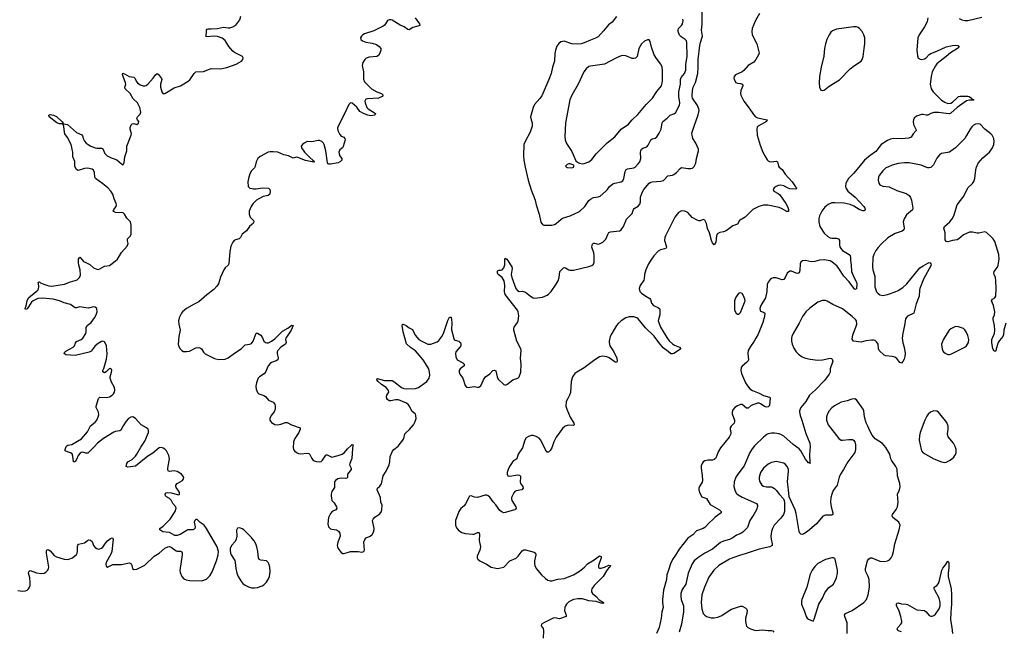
# Model space of a CAD drawing. Header units: inches. Extents: x 1649826 to 1814874, y 507393 to 641959.
# Tile 45 of 131: x 1696994 to 1709720, y 614000 to 621904. Entities that reach past the tile are written whole.
import ezdxf

# ---------------------------------------------------------------- set-up
doc = ezdxf.new("R2010")
doc.units = ezdxf.units.IN
doc.header["$MEASUREMENT"] = 0
for name, color, linetype in [('B6691', 7, 'Continuous'), ('B6692', 7, 'Continuous'), ('B7601', 7, 'Continuous'), ('B7602', 7, 'Continuous')]:
    doc.layers.add(name, color=color, linetype=linetype)

msp = doc.modelspace()

# ---------------------------------------------------------------- linework, layer by layer
at = {"layer": 'B6691', "color": 6, "elevation": 400}
for points in [[(1696970, 614529), (1697030, 614517), (1697070, 614524), (1697090, 614532), (1697110, 614548), (1697123, 614570), (1697128, 614592), (1697129, 614631), (1697124, 614690), (1697109, 614750), (1697111, 614770), (1697130, 614785), (1697210, 614754), (1697275, 614745), (1697310, 614752), (1697330, 614763), (1697356, 614790), (1697366, 614810), (1697369, 614830), (1697340, 615010), (1697340, 615040), (1697350, 615057), (1697370, 615053), (1697390, 615038), (1697441, 614981), (1697470, 614961), (1697570, 614933), (1697610, 614929), (1697629, 614931), (1697675, 614950), (1697730, 614994), (1697739, 615010), (1697743, 615030), (1697740, 615100), (1697745, 615115), (1697754, 615126), (1697830, 615144), (1697870, 615174), (1697890, 615183), (1697910, 615179), (1697930, 615162), (1697950, 615110), (1697970, 615081), (1697990, 615068), (1698010, 615063), (1698030, 615064), (1698050, 615072), (1698070, 615089), (1698103, 615137), (1698130, 615169), (1698170, 615198), (1698190, 615206), (1698201, 615190), (1698185, 615030), (1698176, 615004), (1698113, 614890), (1698107, 614867), (1698110, 614842), (1698130, 614830), (1698197, 614863), (1698310, 614864), (1698410, 614884), (1698430, 614877), (1698437, 614870), (1698445, 614850), (1698452, 614812), (1698470, 614799), (1698510, 614803), (1698610, 614855), (1698731, 614969), (1698795, 615010), (1698870, 615072), (1698910, 615092), (1698930, 615094), (1698950, 615089), (1699018, 615038), (1699030, 615034), (1699074, 615034), (1699088, 615028), (1699095, 615015), (1699096, 614990), (1699066, 614786), (1699070, 614759), (1699089, 614709), (1699117, 614677), (1699145, 614665), (1699195, 614655), (1699350, 614651), (1699408, 614672), (1699450, 614718), (1699480, 614770), (1699540, 614910), (1699560, 614990), (1699565, 615030), (1699545, 615090), (1699410, 615328), (1699379, 615370), (1699325, 615405), (1699290, 615444), (1699270, 615444), (1699257, 615430), (1699250, 615410), (1699262, 615350), (1699257, 615330), (1699250, 615320), (1699230, 615310), (1699168, 615312), (1699070, 615252), (1699030, 615237), (1698999, 615239), (1698930, 615276), (1698846, 615286), (1698830, 615292), (1698807, 615310), (1698804, 615330), (1698850, 615360), (1698937, 615450), (1699003, 615550), (1699018, 615590), (1699013, 615610), (1698972, 615652), (1698950, 615696), (1698930, 615716), (1698890, 615738), (1698880, 615750), (1698876, 615770), (1698888, 615790), (1698910, 615795), (1698951, 615791), (1699033, 615767), (1699050, 615765), (1699058, 615770), (1699061, 615790), (1699053, 615810), (1699018, 615858), (1699013, 615870), (1699013, 615890), (1699028, 615912), (1699097, 615950), (1699113, 615970), (1699114, 615986), (1699103, 616010), (1699085, 616030), (1699030, 616064), (1698990, 616075), (1698930, 616066), (1698914, 616074), (1698909, 616089), (1698910, 616110), (1698931, 616230), (1698920, 616270), (1698890, 616330), (1698870, 616353), (1698850, 616366), (1698826, 616374), (1698798, 616370), (1698716, 616304), (1698650, 616262), (1698490, 616133), (1698390, 616119), (1698370, 616128), (1698380, 616170), (1698390, 616190), (1698450, 616220), (1698490, 616261), (1698510, 616290), (1698559, 616381), (1698610, 616458), (1698658, 616570), (1698660, 616590), (1698654, 616610), (1698635, 616630), (1698566, 616670), (1698490, 616752), (1698455, 616770), (1698430, 616769), (1698399, 616750), (1698370, 616717), (1698330, 616657), (1698301, 616599), (1698289, 616591), (1698230, 616582), (1698210, 616573), (1698077, 616490), (1697999, 616430), (1697958, 616382), (1697876, 616304), (1697850, 616302), (1697810, 616313), (1697790, 616311), (1697777, 616303), (1697751, 616270), (1697730, 616222), (1697710, 616190), (1697690, 616188), (1697683, 616263), (1697672, 616292), (1697650, 616307), (1697610, 616317), (1697584, 616330), (1697584, 616350), (1697594, 616386), (1697602, 616398), (1697615, 616405), (1697670, 616415), (1697792, 616488), (1697870, 616577), (1697910, 616655), (1697970, 616701), (1697990, 616728), (1698010, 616770), (1698018, 616798), (1698014, 616830), (1697982, 616890), (1697984, 616910), (1698013, 617007), (1698030, 617024), (1698110, 617021), (1698156, 617030), (1698188, 617050), (1698206, 617070), (1698219, 617090), (1698225, 617110), (1698221, 617150), (1698180, 617220), (1698162, 617270), (1698163, 617290), (1698181, 617350), (1698183, 617370), (1698176, 617390), (1698170, 617395), (1698150, 617390), (1698110, 617352), (1698090, 617342), (1698070, 617353), (1698068, 617370), (1698082, 617398), (1698116, 617516), (1698126, 617586), (1698115, 617690), (1698109, 617709), (1698090, 617741), (1698070, 617749), (1698050, 617745), (1698010, 617721), (1697970, 617690), (1697920, 617620), (1697894, 617606), (1697710, 617566), (1697591, 617571), (1697568, 617590), (1697576, 617610), (1697590, 617620), (1697687, 617673), (1697702, 617690), (1697716, 617724), (1697730, 617743), (1697790, 617769), (1697810, 617787), (1697847, 617850), (1697852, 617870), (1697854, 617926), (1697860, 617940), (1697868, 617952), (1697916, 617990), (1697963, 618050), (1697984, 618090), (1697995, 618130), (1697990, 618170), (1697970, 618189), (1697950, 618192), (1697883, 618177), (1697850, 618178), (1697770, 618195), (1697730, 618180), (1697710, 618180), (1697650, 618225), (1697570, 618243), (1697510, 618270), (1697429, 618291), (1697290, 618306), (1697230, 618299), (1697168, 618272), (1697147, 618253), (1697090, 618169), (1697070, 618159), (1697063, 618170), (1697076, 618204), (1697090, 618270), (1697109, 618310), (1697208, 618390), (1697229, 618410), (1697236, 618424), (1697241, 618450), (1697238, 618498), (1697233, 618510), (1697250, 618515), (1697263, 618503), (1697306, 618486), (1697370, 618466), (1697410, 618461), (1697575, 618485), (1697650, 618517), (1697710, 618532), (1697736, 618544), (1697768, 618572), (1697778, 618602), (1697776, 618670), (1697759, 618730), (1697754, 618766), (1697756, 618810), (1697770, 618836), (1697800, 618800), (1697821, 618781), (1697850, 618764), (1697902, 618742), (1697950, 618697), (1697990, 618678), (1698010, 618676), (1698030, 618682), (1698090, 618718), (1698154, 618726), (1698230, 618783), (1698257, 618810), (1698273, 618830), (1698310, 618897), (1698382, 618978), (1698395, 619010), (1698386, 619046), (1698389, 619070), (1698428, 619112), (1698437, 619130), (1698436, 619250), (1698426, 619290), (1698378, 619338), (1698350, 619390), (1698330, 619408), (1698233, 619413), (1698206, 619426), (1698203, 619430), (1698209, 619450), (1698239, 619490), (1698245, 619510), (1698243, 619530), (1698217, 619590), (1698199, 619650), (1698173, 619690), (1698135, 619730), (1698070, 619784), (1697976, 619850), (1697967, 619870), (1697963, 619930), (1697950, 619958), (1697930, 619972), (1697870, 619983), (1697830, 619982), (1697750, 619957), (1697728, 619968), (1697713, 620000)], [(1700000, 619960), (1699989, 619950), (1699968, 619912), (1699950, 619850), (1699944, 619810), (1699947, 619750), (1699967, 619727), (1700000, 619721)], [(1700000, 619511), (1699986, 619490), (1699960, 619430), (1699958, 619390), (1699974, 619350), (1700000, 619324)], [(1700000, 619260), (1699964, 619230), (1699926, 619174), (1699869, 619131), (1699848, 619090), (1699830, 619071), (1699782, 619058), (1699767, 619050), (1699750, 619030), (1699725, 618975), (1699709, 618910), (1699699, 618750), (1699689, 618731), (1699650, 618696), (1699632, 618670), (1699590, 618575), (1699563, 618490), (1699542, 618458), (1699504, 618416), (1699413, 618350), (1699310, 618258), (1699250, 618229), (1699151, 618170), (1699100, 618130), (1699084, 618110), (1699056, 618050), (1699047, 618010), (1699050, 617970), (1699068, 617890), (1699053, 617810), (1699044, 617710), (1699047, 617687), (1699068, 617650), (1699090, 617628), (1699110, 617617), (1699150, 617614), (1699190, 617622), (1699270, 617662), (1699310, 617668), (1699330, 617661), (1699344, 617650), (1699368, 617608), (1699390, 617586), (1699510, 617527), (1699530, 617519), (1699570, 617513), (1699650, 617517), (1699690, 617536), (1699770, 617596), (1699856, 617650), (1699910, 617702), (1699970, 617709), (1699990, 617721), (1700000, 617733)], [(1700000, 615200), (1699990, 615213), (1699890, 615311), (1699870, 615325), (1699850, 615333), (1699830, 615335), (1699810, 615331), (1699795, 615305), (1699799, 615230), (1699793, 615190), (1699778, 615162), (1699732, 615110), (1699716, 615070), (1699713, 615050), (1699720, 615010), (1699727, 614990), (1699773, 614913), (1699781, 614890), (1699788, 614810), (1699799, 614750), (1699816, 614710), (1699852, 614650), (1699879, 614619), (1699910, 614594), (1699950, 614574), (1699990, 614563), (1700000, 614562)]]:
    msp.add_lwpolyline(points, dxfattribs=at)
at = {"layer": 'B6692', "color": 6, "elevation": 400}
msp.add_lwpolyline([(1697713, 620000), (1697709, 620009), (1697705, 620070), (1697682, 620130), (1697680, 620190), (1697659, 620290), (1697610, 620383), (1697579, 620430), (1697572, 620450), (1697564, 620524), (1697555, 620550), (1697560, 620560), (1697610, 620549), (1697730, 620444), (1697796, 620416), (1697805, 620405), (1697818, 620358), (1697830, 620334), (1697853, 620310), (1697881, 620290), (1697915, 620270), (1697970, 620248), (1697990, 620244), (1698050, 620245), (1698070, 620235), (1698096, 620176), (1698126, 620146), (1698170, 620121), (1698251, 620091), (1698310, 620041), (1698331, 620029), (1698346, 620054), (1698352, 620132), (1698378, 620210), (1698379, 620270), (1698436, 620410), (1698439, 620430), (1698420, 620490), (1698423, 620510), (1698437, 620543), (1698450, 620559), (1698470, 620561), (1698510, 620551), (1698530, 620567), (1698532, 620590), (1698517, 620610), (1698508, 620630), (1698517, 620650), (1698550, 620682), (1698558, 620710), (1698546, 620770), (1698518, 620830), (1698461, 620881), (1698422, 620950), (1698356, 621010), (1698352, 621030), (1698364, 621070), (1698362, 621090), (1698330, 621170), (1698325, 621195), (1698328, 621212), (1698350, 621206), (1698410, 621170), (1698470, 621163), (1698486, 621146), (1698501, 621110), (1698516, 621090), (1698550, 621064), (1698590, 621047), (1698610, 621047), (1698630, 621055), (1698650, 621072), (1698719, 621150), (1698750, 621193), (1698770, 621207), (1698790, 621194), (1698826, 621146), (1698831, 621129), (1698816, 621070), (1698815, 621030), (1698830, 620970), (1698850, 620945), (1698870, 620948), (1698990, 621023), (1699074, 621050), (1699172, 621108), (1699193, 621127), (1699250, 621210), (1699270, 621228), (1699370, 621234), (1699470, 621275), (1699591, 621269), (1699670, 621288), (1699792, 621330), (1699833, 621350), (1699863, 621370), (1699880, 621390), (1699884, 621410), (1699874, 621430), (1699770, 621480), (1699750, 621495), (1699698, 621558), (1699650, 621634), (1699610, 621667), (1699550, 621685), (1699510, 621691), (1699404, 621684), (1699410, 621770), (1699419, 621781), (1699430, 621786), (1699470, 621785), (1699550, 621791), (1699630, 621809), (1699690, 621799), (1699710, 621800), (1699748, 621812), (1699787, 621833), (1699839, 621901), (1699854, 621950)], dxfattribs=at)
msp.add_lwpolyline([(1697544, 620556), (1697510, 620557), (1697474, 620570), (1697376, 620650), (1697373, 620670), (1697390, 620677), (1697410, 620675), (1697430, 620670), (1697470, 620651), (1697540, 620590), (1697559, 620561), (1697550, 620561)], close=True, dxfattribs=at)
at = {"layer": 'B7601', "color": 6}
for points, elevation in [([(1700000, 617733), (1700013, 617750), (1700050, 617852), (1700070, 617854), (1700110, 617826), (1700133, 617793), (1700151, 617751), (1700170, 617732), (1700190, 617726), (1700210, 617727), (1700250, 617748), (1700290, 617779), (1700390, 617877), (1700461, 617919), (1700510, 617957), (1700530, 617951), (1700501, 617890), (1700434, 617790), (1700429, 617770), (1700437, 617730), (1700430, 617710), (1700370, 617670), (1700332, 617630), (1700322, 617610), (1700320, 617590), (1700336, 617530), (1700331, 617510), (1700310, 617497), (1700250, 617475), (1700230, 617459), (1700206, 617430), (1700171, 617349), (1700155, 617325), (1700093, 617287), (1700076, 617270), (1700066, 617250), (1700054, 617210), (1700048, 617168), (1700049, 617129), (1700068, 617088), (1700087, 617067), (1700150, 617046), (1700170, 617034), (1700208, 616988), (1700270, 616960), (1700290, 616933), (1700297, 616910), (1700297, 616870), (1700282, 616838), (1700243, 616790), (1700229, 616750), (1700229, 616730), (1700235, 616715), (1700250, 616697), (1700290, 616673), (1700328, 616668), (1700370, 616675), (1700430, 616698), (1700450, 616697), (1700508, 616670), (1700618, 616630), (1700620, 616610), (1700603, 616570), (1700549, 616490), (1700533, 616450), (1700529, 616369), (1700535, 616350), (1700548, 616330), (1700571, 616311), (1700598, 616298), (1700630, 616292), (1700710, 616301), (1700730, 616298), (1700746, 616286), (1700771, 616231), (1700789, 616209), (1700830, 616194), (1700870, 616189), (1700890, 616195), (1700910, 616212), (1700950, 616274), (1700961, 616279), (1700970, 616282), (1701010, 616257), (1701030, 616252), (1701110, 616270), (1701163, 616290), (1701191, 616310), (1701230, 616357), (1701279, 616401), (1701290, 616416), (1701307, 616410), (1701301, 616399), (1701297, 616363), (1701287, 616233), (1701261, 616170), (1701258, 616150), (1701278, 616110), (1701280, 616090), (1701231, 616030), (1701232, 615988), (1701223, 615977), (1701210, 615974), (1701150, 615978), (1701108, 615972), (1701074, 615950), (1701065, 615930), (1701063, 615857), (1701030, 615805), (1701019, 615770), (1701018, 615750), (1701029, 615690), (1701058, 615658), (1701091, 615610), (1701095, 615590), (1701082, 615570), (1701033, 615547), (1701010, 615524), (1700985, 615470), (1700975, 615390), (1700987, 615350), (1701010, 615326), (1701030, 615318), (1701090, 615309), (1701115, 615295), (1701134, 615270), (1701138, 615230), (1701108, 615150), (1701098, 615110), (1701101, 615090), (1701110, 615070), (1701150, 615019), (1701170, 615007), (1701190, 615004), (1701270, 615029), (1701370, 615029), (1701416, 615024), (1701444, 615030), (1701451, 615049), (1701444, 615150), (1701455, 615185), (1701474, 615206), (1701522, 615230), (1701549, 615250), (1701571, 615290), (1701574, 615330), (1701556, 615430), (1701562, 615450), (1701585, 615475), (1701650, 615518), (1701670, 615548), (1701677, 615570), (1701678, 615630), (1701664, 615670), (1701657, 615730), (1701615, 615830), (1701618, 615850), (1701650, 615875), (1701670, 615906), (1701694, 616010), (1701733, 616070), (1701770, 616150), (1701779, 616190), (1701783, 616257), (1701814, 616326), (1701832, 616348), (1701886, 616394), (1701948, 616470), (1701959, 616490), (1701972, 616550), (1701988, 616570), (1702033, 616607), (1702085, 616670), (1702107, 616710), (1702117, 616750), (1702116, 616790), (1702108, 616808), (1702064, 616844), (1702032, 616910), (1702017, 616930), (1701993, 616950), (1701890, 616990), (1701850, 616993), (1701790, 616978), (1701770, 616980), (1701750, 616994), (1701738, 617010), (1701735, 617030), (1701740, 617050), (1701765, 617090), (1701762, 617110), (1701750, 617130), (1701730, 617150), (1701670, 617190), (1701626, 617230), (1701611, 617250), (1701615, 617265), (1701710, 617242), (1701810, 617239), (1701830, 617229), (1701929, 617150), (1701958, 617138), (1701990, 617133), (1702110, 617137), (1702150, 617150), (1702258, 617230), (1702285, 617270), (1702295, 617310), (1702293, 617350), (1702281, 617390), (1702210, 617510), (1702110, 617626), (1702047, 617667), (1701995, 617715), (1701950, 617870), (1701938, 617950), (1701944, 617970), (1701950, 617971), (1701990, 617953), (1702030, 617920), (1702070, 617898), (1702105, 617825), (1702155, 617770), (1702190, 617749), (1702270, 617711), (1702310, 617709), (1702390, 617742), (1702410, 617759), (1702450, 617808), (1702470, 617848), (1702530, 618017), (1702550, 618059), (1702570, 618061), (1702580, 617990), (1702577, 617897), (1702604, 617784), (1702610, 617769), (1702621, 617761), (1702668, 617748), (1702680, 617740), (1702691, 617731), (1702697, 617710), (1702694, 617690), (1702684, 617670), (1702632, 617610), (1702626, 617590), (1702630, 617548), (1702650, 617510), (1702720, 617470), (1702738, 617450), (1702737, 617430), (1702689, 617390), (1702676, 617370), (1702673, 617350), (1702684, 617324), (1702722, 617270), (1702750, 617176), (1702770, 617156), (1702791, 617151), (1702870, 617163), (1702910, 617153), (1702930, 617154), (1702953, 617170), (1702988, 617250), (1703013, 617287), (1703071, 617329), (1703110, 617369), (1703130, 617376), (1703150, 617364), (1703167, 617287), (1703180, 617260), (1703250, 617190), (1703264, 617184), (1703270, 617182), (1703290, 617190), (1703370, 617250), (1703433, 617270), (1703452, 617290), (1703473, 617350), (1703475, 617450), (1703469, 617530), (1703475, 617630), (1703470, 617652), (1703421, 617750), (1703381, 617890), (1703381, 617910), (1703387, 617930), (1703427, 617990), (1703435, 618010), (1703444, 618076), (1703439, 618130), (1703429, 618150), (1703270, 618354), (1703259, 618390), (1703264, 618470), (1703254, 618530), (1703230, 618571), (1703179, 618610), (1703170, 618630), (1703170, 618653), (1703177, 618663), (1703190, 618668), (1703210, 618667), (1703230, 618672), (1703250, 618695), (1703265, 618735), (1703263, 618810), (1703270, 618821), (1703290, 618807), (1703354, 618710), (1703358, 618690), (1703347, 618610), (1703353, 618570), (1703408, 618430), (1703430, 618402), (1703450, 618393), (1703490, 618395), (1703530, 618383), (1703595, 618330), (1703630, 618309), (1703650, 618306), (1703750, 618320), (1703810, 618344), (1703830, 618356), (1703863, 618390), (1703930, 618486), (1703954, 618530), (1703968, 618570), (1703975, 618650), (1704024, 618696), (1704030, 618700), (1704050, 618697), (1704090, 618672), (1704110, 618666), (1704150, 618665), (1704350, 618713), (1704390, 618729), (1704410, 618746), (1704418, 618770), (1704420, 618850), (1704414, 618890), (1704390, 618962), (1704392, 618988), (1704398, 619002), (1704410, 619014), (1704424, 619016), (1704470, 619005), (1704490, 619007), (1704532, 619030), (1704571, 619069), (1704594, 619126), (1704610, 619154), (1704630, 619161), (1704746, 619174), (1704770, 619190), (1704798, 619230), (1704836, 619324), (1704910, 619401), (1704928, 619450), (1704937, 619463), (1704990, 619495), (1705010, 619518), (1705019, 619550), (1705020, 619610), (1705038, 619670), (1705062, 619710), (1705130, 619790), (1705150, 619804), (1705170, 619809), (1705283, 619817), (1705314, 619826), (1705330, 619837), (1705361, 619879), (1705373, 619887), (1705430, 619894), (1705450, 619904), (1705483, 619930), (1705530, 619982), (1705550, 619994), (1705630, 619979), (1705670, 619979), (1705690, 619986), (1705705, 620000)], 400), ([(1700035, 620000), (1700030, 619990), (1700000, 619960)], 400), ([(1706812, 620000), (1706848, 619968), (1706888, 619908), (1706980, 619810), (1707023, 619743), (1707036, 619730), (1707036, 619724), (1707025, 619715), (1706950, 619720), (1706926, 619726), (1706870, 619758), (1706830, 619767), (1706799, 619761), (1706770, 619750), (1706744, 619730), (1706733, 619710), (1706742, 619690), (1706798, 619658), (1706819, 619639), (1706896, 619530), (1706918, 619490), (1706930, 619453), (1706930, 619424), (1706910, 619424), (1706842, 619462), (1706810, 619475), (1706665, 619505), (1706610, 619508), (1706549, 619491), (1706470, 619450), (1706370, 619352), (1706298, 619310), (1706270, 619263), (1706210, 619238), (1706125, 619175), (1706090, 619163), (1706045, 619155), (1706019, 619141), (1706008, 619130), (1705999, 619110), (1705990, 619030), (1705970, 618994), (1705950, 619018), (1705936, 619050), (1705909, 619149), (1705886, 619206), (1705870, 619268), (1705850, 619314), (1705830, 619321), (1705790, 619306), (1705770, 619305), (1705750, 619311), (1705687, 619347), (1705630, 619412), (1705590, 619429), (1705550, 619433), (1705509, 619410), (1705490, 619390), (1705463, 619350), (1705340, 619110), (1705333, 619090), (1705330, 619050), (1705353, 618970), (1705349, 618951), (1705330, 618942), (1705276, 618930), (1705247, 618913), (1705190, 618854), (1705150, 618798), (1705121, 618750), (1705086, 618670), (1705071, 618610), (1705067, 618553), (1705062, 618538), (1705014, 618470), (1705002, 618430), (1705010, 618392), (1705030, 618371), (1705086, 618330), (1705139, 618299), (1705148, 618288), (1705162, 618242), (1705187, 618210), (1705244, 618184), (1705262, 618170), (1705269, 618150), (1705266, 618090), (1705249, 618030), (1705248, 618010), (1705253, 617990), (1705277, 617930), (1705357, 617797), (1705390, 617755), (1705430, 617716), (1705457, 617697), (1705524, 617670), (1705540, 617650), (1705485, 617610), (1705450, 617592), (1705430, 617584), (1705410, 617586), (1705377, 617617), (1705310, 617665), (1705254, 617730), (1705194, 617814), (1705081, 617921), (1704990, 618037), (1704970, 618052), (1704930, 618063), (1704870, 618063), (1704830, 618051), (1704770, 618014), (1704730, 617978), (1704710, 617952), (1704646, 617850), (1704626, 617810), (1704612, 617750), (1704612, 617730), (1704623, 617690), (1704675, 617610), (1704714, 617530), (1704718, 617490), (1704710, 617475), (1704690, 617477), (1704612, 617532), (1704585, 617545), (1704530, 617554), (1704490, 617546), (1704427, 617510), (1704290, 617404), (1704195, 617350), (1704169, 617330), (1704140, 617290), (1704123, 617230), (1704115, 617085), (1704102, 617050), (1704077, 617010), (1704059, 616970), (1704052, 616910), (1704064, 616870), (1704109, 616769), (1704155, 616690), (1704160, 616670), (1704156, 616664), (1704150, 616659), (1704090, 616664), (1704070, 616661), (1704045, 616650), (1704010, 616622), (1703927, 616510), (1703899, 616450), (1703870, 616371), (1703850, 616336), (1703830, 616313), (1703810, 616314), (1703790, 616344), (1703731, 616471), (1703710, 616497), (1703670, 616519), (1703630, 616529), (1703610, 616530), (1703570, 616519), (1703542, 616498), (1703522, 616470), (1703491, 616370), (1703438, 616290), (1703419, 616230), (1703370, 616194), (1703325, 616130), (1703306, 616090), (1703296, 616050), (1703295, 616030), (1703304, 616010), (1703330, 616004), (1703430, 616022), (1703456, 616016), (1703465, 616005), (1703468, 615990), (1703461, 615930), (1703469, 615909), (1703498, 615870), (1703502, 615850), (1703483, 615830), (1703410, 615814), (1703395, 615805), (1703381, 615790), (1703352, 615730), (1703351, 615710), (1703356, 615690), (1703407, 615610), (1703410, 615590), (1703402, 615578), (1703395, 615570), (1703376, 615564), (1703270, 615533), (1703250, 615532), (1703230, 615539), (1703202, 615562), (1703150, 615635), (1703114, 615674), (1703070, 615733), (1703050, 615751), (1703030, 615757), (1703010, 615757), (1702910, 615730), (1702873, 615733), (1702830, 615752), (1702810, 615745), (1702803, 615737), (1702755, 615645), (1702737, 615623), (1702694, 615586), (1702670, 615550), (1702628, 615430), (1702626, 615370), (1702638, 615338), (1702661, 615310), (1702688, 615290), (1702710, 615278), (1702750, 615265), (1702850, 615253), (1702870, 615257), (1702910, 615275), (1702930, 615278), (1702934, 615274), (1702938, 615250), (1702933, 615173), (1702948, 615090), (1702941, 615050), (1702909, 614970), (1702907, 614950), (1702916, 614930), (1702940, 614910), (1703029, 614869), (1703090, 614829), (1703170, 614812), (1703250, 614830), (1703270, 614844), (1703306, 614890), (1703328, 614910), (1703410, 614944), (1703436, 614970), (1703490, 615038), (1703510, 615052), (1703530, 615054), (1703642, 615022), (1703661, 615010), (1703666, 614990), (1703650, 614910), (1703649, 614870), (1703653, 614850), (1703670, 614811), (1703739, 614730), (1703790, 614682), (1703822, 614662), (1703850, 614654), (1703870, 614650), (1703950, 614673), (1704030, 614682), (1704150, 614729), (1704230, 614777), (1704293, 614830), (1704334, 614870), (1704418, 614922), (1704490, 614974), (1704508, 614968), (1704509, 614950), (1704477, 614850), (1704475, 614830), (1704481, 614821), (1704490, 614816), (1704510, 614816), (1704551, 614829), (1704610, 614856), (1704630, 614850), (1704620, 614830), (1704603, 614817), (1704577, 614783), (1704536, 614710), (1704418, 614590), (1704389, 614550), (1704383, 614530), (1704386, 614510), (1704397, 614490), (1704446, 614450), (1704485, 614405), (1704539, 614370), (1704538, 614362), (1704530, 614359), (1704510, 614362), (1704443, 614383), (1704350, 614393), (1704270, 614419), (1704210, 614421), (1704154, 614410), (1704090, 614379), (1704060, 614350), (1704047, 614330), (1704039, 614310), (1704037, 614270), (1704057, 614210), (1704057, 614190), (1703970, 614163), (1703910, 614172), (1703890, 614168), (1703770, 614110), (1703738, 614090), (1703736, 614070), (1703758, 614038), (1703766, 614010), (1703760, 613910)], 400), ([(1703529, 620000), (1703565, 619830), (1703605, 619705), (1703658, 619570), (1703670, 619510), (1703709, 619390), (1703730, 619286), (1703750, 619256), (1703767, 619247), (1703870, 619248), (1703905, 619255), (1703930, 619268), (1703993, 619327), (1704010, 619338), (1704110, 619368), (1704230, 619427), (1704300, 619490), (1704350, 619567), (1704370, 619585), (1704410, 619604), (1704470, 619615), (1704495, 619625), (1704572, 619690), (1704592, 619710), (1704615, 619745), (1704659, 619781), (1704688, 619792), (1704770, 619807), (1704790, 619821), (1704804, 619850), (1704819, 619941), (1704833, 619967), (1704850, 619978), (1704930, 619988), (1704950, 619999), (1704950, 620000)], 500), ([(1704062, 620000), (1704072, 619992), (1704130, 619988), (1704150, 619996), (1704153, 620000)], 600), ([(1707839, 620000), (1707770, 619917), (1707708, 619850), (1707674, 619790), (1707667, 619750), (1707671, 619730), (1707698, 619690), (1707791, 619611), (1707903, 619490), (1707918, 619470), (1707923, 619450), (1707910, 619432), (1707890, 619434), (1707843, 619450), (1707774, 619494), (1707730, 619515), (1707650, 619532), (1707530, 619539), (1707490, 619535), (1707443, 619517), (1707400, 619480), (1707360, 619430), (1707333, 619370), (1707322, 619330), (1707321, 619290), (1707334, 619230), (1707390, 619147), (1707441, 619101), (1707470, 619086), (1707490, 619081), (1707550, 619080), (1707577, 619070), (1707590, 619050), (1707592, 618990), (1707595, 618970), (1707606, 618946), (1707630, 618922), (1707713, 618870), (1707729, 618850), (1707733, 618830), (1707731, 618790), (1707742, 618730), (1707746, 618650), (1707775, 618575), (1707810, 618510), (1707813, 618490), (1707810, 618424), (1707790, 618419), (1707717, 618517), (1707648, 618588), (1707583, 618690), (1707558, 618718), (1707490, 618776), (1707470, 618788), (1707390, 618802), (1707330, 618796), (1707270, 618781), (1707230, 618776), (1707150, 618791), (1707110, 618787), (1707090, 618772), (1707081, 618750), (1707076, 618664), (1707068, 618632), (1707050, 618625), (1707032, 618628), (1706970, 618653), (1706950, 618653), (1706930, 618643), (1706914, 618626), (1706888, 618570), (1706870, 618547), (1706850, 618544), (1706770, 618569), (1706732, 618568), (1706710, 618561), (1706692, 618548), (1706667, 618513), (1706657, 618483), (1706649, 618390), (1706632, 618310), (1706575, 618210), (1706562, 618170), (1706563, 618150), (1706570, 618139), (1706610, 618124), (1706623, 618110), (1706621, 618070), (1706599, 617990), (1706539, 617841), (1706507, 617790), (1706489, 617751), (1706438, 617682), (1706410, 617630), (1706406, 617590), (1706416, 617510), (1706410, 617496), (1706390, 617474), (1706332, 617428), (1706321, 617410), (1706316, 617370), (1706325, 617330), (1706377, 617210), (1706399, 617170), (1706430, 617133), (1706467, 617110), (1706550, 617079), (1706610, 617045), (1706684, 617024), (1706695, 617015), (1706684, 616916), (1706670, 616900), (1706650, 616896), (1706630, 616902), (1706570, 616941), (1706550, 616948), (1706530, 616948), (1706450, 616916), (1706410, 616883), (1706390, 616884), (1706330, 616929), (1706310, 616931), (1706270, 616912), (1706236, 616890), (1706210, 616860), (1706202, 616830), (1706205, 616810), (1706232, 616730), (1706234, 616706), (1706230, 616690), (1706189, 616650), (1706179, 616630), (1706178, 616610), (1706187, 616570), (1706185, 616550), (1706166, 616510), (1706053, 616370), (1706023, 616317), (1706002, 616258), (1705987, 616233), (1705970, 616219), (1705950, 616213), (1705888, 616212), (1705850, 616203), (1705830, 616190), (1705813, 616167), (1705803, 616137), (1705801, 616110), (1705815, 616015), (1705818, 615950), (1705813, 615927), (1705779, 615870), (1705774, 615850), (1705773, 615827), (1705784, 615784), (1705810, 615736), (1705850, 615726), (1705870, 615715), (1705920, 615640), (1706039, 615570), (1706060, 615550), (1706061, 615530), (1705985, 615475), (1705950, 615439), (1705910, 615408), (1705850, 615342), (1705830, 615329), (1705742, 615298), (1705693, 615247), (1705630, 615204), (1705517, 615063), (1705470, 614983), (1705431, 614929), (1705407, 614873), (1705381, 614790), (1705357, 614730), (1705353, 614670), (1705316, 614530), (1705304, 614410), (1705304, 614370), (1705311, 614309), (1705295, 614250), (1705286, 614170), (1705259, 614050), (1705227, 613970)], 500), ([(1708214, 620000), (1708190, 619989), (1708150, 619952), (1708103, 619890), (1708093, 619870), (1708088, 619830), (1708098, 619790), (1708113, 619770), (1708150, 619754), (1708230, 619746), (1708330, 619698), (1708450, 619659), (1708490, 619630), (1708507, 619607), (1708521, 619570), (1708537, 619470), (1708532, 619448), (1708458, 619382), (1708425, 619330), (1708415, 619290), (1708424, 619210), (1708422, 619190), (1708417, 619183), (1708398, 619170), (1708310, 619140), (1708216, 619084), (1708130, 619003), (1708090, 618959), (1708061, 618919), (1708036, 618870), (1708023, 618830), (1708015, 618710), (1708021, 618670), (1708047, 618590), (1708047, 618450), (1708069, 618389), (1708084, 618370), (1708110, 618350), (1708150, 618340), (1708210, 618351), (1708310, 618386), (1708350, 618404), (1708410, 618443), (1708461, 618490), (1708630, 618695), (1708670, 618725), (1708730, 618757), (1708750, 618764), (1708761, 618761), (1708772, 618750), (1708773, 618730), (1708675, 618550), (1708629, 618430), (1708624, 618410), (1708620, 618330), (1708579, 618230), (1708552, 618110), (1708470, 618074), (1708450, 618051), (1708444, 618036), (1708430, 617950), (1708408, 617852), (1708400, 617790), (1708408, 617728), (1708426, 617670), (1708437, 617590), (1708436, 617550), (1708425, 617515), (1708410, 617487), (1708390, 617466), (1708370, 617473), (1708330, 617524), (1708304, 617544), (1708270, 617553), (1708190, 617558), (1708168, 617568), (1708104, 617630), (1708095, 617650), (1708089, 617710), (1708070, 617741), (1708050, 617758), (1708030, 617764), (1708004, 617764), (1707930, 617753), (1707870, 617735), (1707770, 617750), (1707755, 617775), (1707761, 617830), (1707803, 617930), (1707814, 617970), (1707810, 618010), (1707799, 618030), (1707755, 618070), (1707630, 618167), (1707505, 618225), (1707430, 618267), (1707410, 618273), (1707370, 618274), (1707310, 618254), (1707205, 618175), (1707153, 618127), (1707110, 618066), (1707070, 617983), (1706992, 617850), (1706974, 617810), (1706968, 617788), (1706968, 617748), (1706977, 617710), (1707000, 617660), (1707032, 617612), (1707062, 617582), (1707109, 617549), (1707151, 617531), (1707210, 617516), (1707310, 617504), (1707370, 617509), (1707470, 617530), (1707486, 617526), (1707497, 617517), (1707504, 617490), (1707471, 617390), (1707468, 617350), (1707458, 617322), (1707397, 617243), (1707280, 617120), (1707203, 617050), (1707154, 616970), (1707090, 616892), (1707075, 616850), (1707074, 616830), (1707081, 616790), (1707103, 616730), (1707154, 616554), (1707207, 616430), (1707210, 616390), (1707203, 616283), (1707206, 616186), (1707211, 616169), (1707198, 616178), (1707190, 616176), (1707150, 616225), (1707090, 616331), (1707070, 616357), (1706990, 616414), (1706870, 616520), (1706839, 616539), (1706810, 616550), (1706750, 616559), (1706710, 616559), (1706670, 616550), (1706650, 616541), (1706607, 616510), (1706490, 616396), (1706460, 616360), (1706431, 616309), (1706360, 616140), (1706275, 616030), (1706251, 615990), (1706229, 615930), (1706225, 615870), (1706240, 615810), (1706261, 615781), (1706282, 615762), (1706333, 615733), (1706516, 615650), (1706531, 615630), (1706532, 615612), (1706518, 615570), (1706485, 615510), (1706430, 615432), (1706399, 615341), (1706373, 615310), (1706341, 615279), (1706315, 615265), (1706258, 615242), (1706210, 615208), (1706170, 615186), (1706090, 615166), (1706052, 615148), (1705950, 615062), (1705849, 615011), (1705757, 614950), (1705710, 614910), (1705684, 614870), (1705633, 614750), (1705602, 614610), (1705558, 614542), (1705540, 614490), (1705538, 614450), (1705543, 614410), (1705573, 614330), (1705574, 614250), (1705549, 614091), (1705516, 613990)], 600), ([(1708775, 620000), (1708770, 619995), (1708750, 619989), (1708730, 619991), (1708708, 620000)], 600), ([(1709740, 617980), (1709713, 617890), (1709708, 617830), (1709702, 617810), (1709660, 617760), (1709643, 617730), (1709616, 617650), (1709610, 617619), (1709590, 617620), (1709572, 617652), (1709558, 617730), (1709560, 617770), (1709570, 617803), (1709593, 617850), (1709597, 617890), (1709592, 617952), (1709575, 618030), (1709578, 618050), (1709593, 618090), (1709596, 618130), (1709581, 618210), (1709556, 618270), (1709567, 618290), (1709598, 618310), (1709610, 618330), (1709614, 618430), (1709611, 618531), (1709605, 618570), (1709588, 618610), (1709585, 618630), (1709591, 618650), (1709633, 618707), (1709643, 618730), (1709653, 618810), (1709648, 618870), (1709596, 619036), (1709576, 619070), (1709550, 619099), (1709490, 619154), (1709470, 619161), (1709390, 619143), (1709370, 619144), (1709310, 619159), (1709270, 619157), (1709195, 619125), (1709131, 619070), (1709110, 619058), (1709050, 619051), (1708990, 619035), (1708970, 619036), (1708958, 619058), (1708957, 619150), (1708940, 619210), (1708947, 619230), (1709015, 619290), (1709047, 619330), (1709066, 619370), (1709111, 619510), (1709197, 619623), (1709250, 619730), (1709310, 619789), (1709327, 619813), (1709340, 619850), (1709347, 619930), (1709357, 619990), (1709361, 620000)], 600), ([(1700000, 619721), (1700017, 619717), (1700050, 619718), (1700130, 619733), (1700210, 619726), (1700228, 619708), (1700231, 619689), (1700227, 619650), (1700207, 619633), (1700143, 619617), (1700087, 619590), (1700056, 619570), (1700013, 619530), (1700000, 619511)], 400), ([(1700000, 619324), (1700015, 619310), (1700022, 619290), (1700018, 619282), (1700012, 619270), (1700000, 619260)], 400), ([(1707691, 613970), (1707689, 614110), (1707657, 614190), (1707655, 614210), (1707669, 614231), (1707756, 614270), (1707904, 614370), (1707938, 614410), (1707962, 614470), (1707977, 614570), (1707973, 614670), (1707961, 614710), (1707930, 614767), (1707925, 614790), (1707925, 614810), (1707950, 614910), (1707970, 614938), (1707990, 614949), (1708009, 614949), (1708110, 614904), (1708170, 614901), (1708210, 614910), (1708236, 614924), (1708258, 614950), (1708275, 614985), (1708288, 615030), (1708306, 615130), (1708362, 615310), (1708373, 615370), (1708357, 615410), (1708280, 615470), (1708271, 615490), (1708277, 615510), (1708324, 615576), (1708341, 615610), (1708349, 615670), (1708339, 615770), (1708367, 615830), (1708375, 615865), (1708371, 615910), (1708339, 616010), (1708334, 616094), (1708319, 616130), (1708263, 616210), (1708254, 616230), (1708242, 616290), (1708190, 616374), (1708145, 616425), (1708050, 616487), (1708014, 616534), (1707981, 616590), (1707957, 616650), (1707933, 616693), (1707914, 616770), (1707903, 616850), (1707894, 616870), (1707812, 616992), (1707790, 617004), (1707750, 617000), (1707690, 616977), (1707610, 616960), (1707526, 616914), (1707491, 616889), (1707456, 616850), (1707435, 616810), (1707422, 616770), (1707421, 616730), (1707442, 616670), (1707580, 616490), (1707610, 616471), (1707630, 616468), (1707710, 616480), (1707757, 616477), (1707771, 616471), (1707787, 616450), (1707796, 616410), (1707799, 616350), (1707790, 616310), (1707700, 616190), (1707644, 616090), (1707601, 616030), (1707584, 615990), (1707560, 615890), (1707510, 615819), (1707489, 615770), (1707478, 615730), (1707474, 615670), (1707481, 615610), (1707505, 615530), (1707502, 615510), (1707490, 615501), (1707470, 615499), (1707410, 615502), (1707373, 615487), (1707294, 615390), (1707177, 615290), (1707130, 615259), (1707110, 615251), (1707090, 615254), (1707077, 615270), (1707070, 615290), (1707030, 615522), (1707018, 615570), (1706938, 615738), (1706933, 615830), (1706919, 615930), (1706932, 616070), (1706929, 616090), (1706913, 616130), (1706890, 616159), (1706870, 616172), (1706770, 616195), (1706710, 616182), (1706670, 616161), (1706610, 616107), (1706571, 616050), (1706550, 615990), (1706550, 615963), (1706559, 615930), (1706588, 615890), (1706610, 615874), (1706646, 615866), (1706710, 615866), (1706730, 615859), (1706750, 615845), (1706778, 615818), (1706810, 615772), (1706866, 615710), (1706876, 615690), (1706880, 615660), (1706878, 615550), (1706866, 615510), (1706830, 615462), (1706747, 615370), (1706726, 615330), (1706712, 615290), (1706702, 615230), (1706706, 615190), (1706722, 615130), (1706720, 615110), (1706688, 615090), (1706550, 615062), (1706370, 614999), (1706310, 614984), (1706210, 614950), (1706170, 614931), (1706031, 614850), (1705967, 614790), (1705900, 614700), (1705844, 614570), (1705810, 614470), (1705801, 614370), (1705810, 614290), (1705830, 614230), (1705850, 614207), (1705870, 614193), (1705930, 614173), (1705970, 614173), (1706017, 614183), (1706070, 614204), (1706150, 614259), (1706196, 614284), (1706310, 614324), (1706330, 614324), (1706378, 614298), (1706389, 614289), (1706398, 614270), (1706394, 614230), (1706376, 614170), (1706374, 614130), (1706382, 614082), (1706390, 614066), (1706406, 614050), (1706438, 614030), (1706493, 614013), (1706511, 614011), (1706590, 614019), (1706670, 614009), (1706711, 614011), (1706730, 614006), (1706741, 613990)], 700), ([(1700000, 614562), (1700030, 614560), (1700070, 614567), (1700130, 614589), (1700150, 614602), (1700185, 614635), (1700210, 614676), (1700222, 614710), (1700231, 614771), (1700228, 614828), (1700216, 614870), (1700205, 614890), (1700183, 614910), (1700110, 614917), (1700088, 614928), (1700079, 614950), (1700074, 615030), (1700060, 615090), (1700046, 615130), (1700023, 615170), (1700000, 615200)], 400), ([(1708393, 613993), (1708361, 614001), (1708344, 614010), (1708335, 614030), (1708344, 614050), (1708384, 614090), (1708394, 614110), (1708396, 614130), (1708384, 614190), (1708355, 614275), (1708329, 614330), (1708326, 614350), (1708330, 614365), (1708350, 614367), (1708390, 614353), (1708452, 614352), (1708470, 614346), (1708590, 614276), (1708690, 614268), (1708712, 614252), (1708750, 614205), (1708770, 614194), (1708790, 614194), (1708810, 614203), (1708830, 614222), (1708878, 614290), (1708890, 614330), (1708893, 614370), (1708880, 614430), (1708822, 614530), (1708812, 614550), (1708812, 614568), (1708850, 614593), (1708870, 614616), (1708884, 614656), (1708912, 614790), (1708925, 614815), (1708961, 614859), (1708990, 614904), (1708999, 614899), (1709005, 614885), (1709004, 614824), (1708993, 614750), (1708994, 614710), (1709033, 614550), (1709038, 614470), (1709037, 614350), (1709028, 614248), (1709024, 614150), (1709043, 614050), (1709049, 613970)], 600)]:
    msp.add_lwpolyline(points, dxfattribs=dict(at, elevation=elevation))
for points, elevation in [([(1706310, 618373), (1706290, 618368), (1706270, 618348), (1706245, 618310), (1706235, 618270), (1706234, 618150), (1706253, 618113), (1706270, 618100), (1706290, 618100), (1706310, 618118), (1706369, 618270), (1706368, 618290), (1706350, 618336), (1706330, 618364)], 500), ([(1709090, 617938), (1709029, 617910), (1709009, 617890), (1708956, 617810), (1708930, 617768), (1708915, 617730), (1708910, 617710), (1708911, 617670), (1708923, 617630), (1708933, 617613), (1708954, 617594), (1708990, 617579), (1709010, 617578), (1709030, 617583), (1709210, 617672), (1709230, 617690), (1709256, 617730), (1709261, 617770), (1709258, 617790), (1709250, 617822), (1709229, 617870), (1709210, 617896), (1709191, 617911), (1709130, 617936)], 700), ([(1708810, 616849), (1708768, 616832), (1708736, 616804), (1708719, 616781), (1708693, 616727), (1708632, 616570), (1708623, 616530), (1708622, 616470), (1708644, 616350), (1708652, 616330), (1708670, 616308), (1708809, 616230), (1708910, 616188), (1708950, 616183), (1708970, 616186), (1709020, 616210), (1709069, 616251), (1709082, 616270), (1709097, 616303), (1709097, 616350), (1709084, 616390), (1709063, 616430), (1708994, 616514), (1708988, 616550), (1708994, 616610), (1708993, 616650), (1708978, 616698), (1708870, 616831), (1708850, 616843)], 700), ([(1707511, 614951), (1707490, 614951), (1707410, 614926), (1707310, 614876), (1707270, 614837), (1707237, 614790), (1707210, 614738), (1707170, 614570), (1707103, 614410), (1707098, 614390), (1707100, 614350), (1707137, 614257), (1707158, 614190), (1707172, 614170), (1707190, 614158), (1707250, 614131), (1707264, 614156), (1707322, 614350), (1707371, 614430), (1707402, 614498), (1707450, 614561), (1707511, 614609), (1707551, 614690), (1707564, 614750), (1707564, 614790), (1707535, 614930), (1707530, 614941)], 800)]:
    msp.add_lwpolyline(points, close=True, dxfattribs=dict(at, elevation=elevation))
at = {"layer": 'B7602', "color": 6}
for points, elevation in [([(1702106, 621930), (1702163, 621850), (1702165, 621830), (1702141, 621819), (1702075, 621805), (1702030, 621775), (1702010, 621778), (1701964, 621810), (1701910, 621833), (1701810, 621898), (1701790, 621904), (1701770, 621904), (1701747, 621893), (1701724, 621850), (1701707, 621830), (1701690, 621819), (1701570, 621758), (1701450, 621721), (1701429, 621710), (1701410, 621690), (1701400, 621670), (1701403, 621650), (1701425, 621630), (1701470, 621613), (1701550, 621602), (1701604, 621584), (1701639, 621559), (1701660, 621530), (1701661, 621510), (1701650, 621473), (1701630, 621441), (1701610, 621429), (1701510, 621418), (1701473, 621407), (1701455, 621390), (1701429, 621351), (1701421, 621310), (1701440, 621230), (1701437, 621137), (1701450, 621102), (1701541, 621010), (1701610, 620973), (1701670, 620950), (1701691, 620930), (1701681, 620910), (1701632, 620890), (1701490, 620882), (1701470, 620877), (1701462, 620870), (1701457, 620850), (1701461, 620830), (1701480, 620770), (1701499, 620750), (1701567, 620710), (1701591, 620690), (1701585, 620670), (1701530, 620663), (1701494, 620670), (1701437, 620690), (1701390, 620719), (1701350, 620775), (1701290, 620827), (1701270, 620828), (1701250, 620810), (1701193, 620687), (1701112, 620530), (1701104, 620504), (1701106, 620470), (1701130, 620420), (1701150, 620399), (1701184, 620384), (1701198, 620370), (1701200, 620350), (1701176, 620264), (1701168, 620250), (1701130, 620220), (1701119, 620190), (1701128, 620150), (1701156, 620110), (1701159, 620090), (1701155, 620085), (1701140, 620070), (1701110, 620056), (1701010, 620038), (1700990, 620038), (1700982, 620042), (1700974, 620054), (1700953, 620207), (1700930, 620290), (1700919, 620310), (1700900, 620330), (1700870, 620342), (1700850, 620343), (1700770, 620326), (1700710, 620330), (1700673, 620310), (1700648, 620290), (1700634, 620270), (1700636, 620250), (1700676, 620190), (1700744, 620124), (1700785, 620090), (1700804, 620070), (1700798, 620062), (1700690, 620083), (1700590, 620125), (1700570, 620128), (1700530, 620116), (1700470, 620146), (1700410, 620157), (1700331, 620190), (1700270, 620198), (1700230, 620196), (1700207, 620190), (1700103, 620137), (1700072, 620108), (1700051, 620069), (1700039, 620010), (1700035, 620000)], 400), ([(1704710, 621944), (1704653, 621870), (1704604, 621836), (1704542, 621758), (1704470, 621684), (1704436, 621664), (1704370, 621640), (1704290, 621603), (1704250, 621591), (1704208, 621588), (1704132, 621592), (1704030, 621626), (1703990, 621619), (1703962, 621598), (1703938, 621562), (1703919, 621510), (1703912, 621468), (1703908, 621370), (1703880, 621290), (1703862, 621210), (1703833, 621130), (1703742, 620918), (1703716, 620884), (1703650, 620810), (1703632, 620770), (1703598, 620650), (1703604, 620610), (1703620, 620570), (1703620, 620530), (1703593, 620450), (1703528, 620330), (1703512, 620290), (1703505, 620150), (1703509, 620090), (1703529, 620000)], 500), ([(1705705, 620000), (1705713, 620007), (1705734, 620050), (1705740, 620110), (1705768, 620210), (1705767, 620230), (1705735, 620310), (1705696, 620370), (1705685, 620410), (1705683, 620437), (1705710, 620530), (1705764, 620676), (1705776, 620730), (1705773, 620753), (1705756, 620796), (1705691, 620890), (1705686, 620914), (1705689, 620989), (1705698, 621030), (1705729, 621091), (1705759, 621210), (1705764, 621284), (1705764, 621390), (1705785, 621570), (1705793, 621610), (1705819, 621690), (1705807, 621770), (1705815, 621845), (1705814, 622006)], 400), ([(1706557, 621983), (1706505, 621895), (1706460, 621790), (1706456, 621750), (1706460, 621710), (1706520, 621590), (1706548, 621490), (1706550, 621470), (1706542, 621450), (1706510, 621390), (1706483, 621357), (1706408, 621312), (1706352, 621248), (1706330, 621230), (1706248, 621192), (1706229, 621170), (1706225, 621150), (1706229, 621130), (1706250, 621093), (1706270, 621083), (1706310, 621078), (1706337, 621070), (1706341, 621050), (1706313, 620990), (1706309, 620950), (1706313, 620930), (1706354, 620850), (1706421, 620761), (1706477, 620677), (1706503, 620650), (1706530, 620635), (1706657, 620610), (1706647, 620590), (1706541, 620530), (1706527, 620513), (1706522, 620490), (1706528, 620410), (1706563, 620283), (1706599, 620190), (1706624, 620144), (1706654, 620094), (1706670, 620078), (1706685, 620070), (1706710, 620065), (1706770, 620076), (1706787, 620067), (1706795, 620050), (1706800, 620010), (1706812, 620000)], 400), ([(1708734, 621930), (1708722, 621878), (1708690, 621810), (1708622, 621710), (1708601, 621670), (1708589, 621511), (1708598, 621438), (1708608, 621408), (1708632, 621392), (1708651, 621391), (1708690, 621400), (1708710, 621410), (1708748, 621452), (1708770, 621467), (1708850, 621497), (1708970, 621553), (1709050, 621571), (1709090, 621575), (1709119, 621570), (1709136, 621550), (1709114, 621530), (1709025, 621475), (1708970, 621427), (1708890, 621368), (1708850, 621332), (1708830, 621307), (1708790, 621230), (1708775, 621170), (1708763, 621070), (1708773, 621010), (1708800, 620970), (1708910, 620866), (1708950, 620837), (1708990, 620821), (1709030, 620825), (1709050, 620836), (1709110, 620896), (1709130, 620910), (1709150, 620916), (1709250, 620916), (1709268, 620910), (1709297, 620890), (1709302, 620882), (1709326, 620870), (1709318, 620862), (1709270, 620865), (1709230, 620855), (1709110, 620771), (1709030, 620694), (1709010, 620689), (1708970, 620690), (1708870, 620703), (1708810, 620705), (1708770, 620693), (1708730, 620669), (1708710, 620668), (1708670, 620679), (1708650, 620679), (1708585, 620655), (1708557, 620630), (1708546, 620610), (1708542, 620590), (1708547, 620550), (1708575, 620490), (1708580, 620470), (1708541, 620430), (1708516, 620384), (1708487, 620373), (1708390, 620365), (1708290, 620367), (1708250, 620359), (1708210, 620344), (1708130, 620289), (1708058, 620202), (1707985, 620150), (1707914, 620090), (1707839, 620000)], 500), ([(1709138, 621918), (1709170, 621903), (1709210, 621895), (1709250, 621895), (1709430, 621936)], 600), ([(1704950, 620000), (1704990, 620041), (1705010, 620068), (1705022, 620110), (1705020, 620190), (1705022, 620210), (1705030, 620230), (1705050, 620244), (1705100, 620260), (1705118, 620282), (1705150, 620350), (1705170, 620363), (1705208, 620372), (1705230, 620390), (1705261, 620439), (1705285, 620490), (1705299, 620570), (1705308, 620590), (1705363, 620630), (1705402, 620670), (1705451, 620689), (1705470, 620702), (1705522, 620798), (1705527, 620830), (1705512, 620910), (1705513, 620970), (1705535, 621070), (1705533, 621130), (1705544, 621156), (1705585, 621210), (1705602, 621250), (1705606, 621330), (1705623, 621430), (1705618, 621610), (1705611, 621631), (1705596, 621650), (1705544, 621684), (1705523, 621703), (1705503, 621750), (1705504, 621770), (1705511, 621790), (1705550, 621830), (1705560, 621850), (1705570, 621890), (1705566, 621910)], 500), ([(1709361, 620000), (1709382, 620050), (1709441, 620119), (1709528, 620192), (1709567, 620250), (1709583, 620290), (1709590, 620330), (1709583, 620370), (1709563, 620410), (1709545, 620430), (1709467, 620487), (1709410, 620553), (1709390, 620559), (1709347, 620553), (1709320, 620540), (1709299, 620521), (1709277, 620490), (1709233, 620407), (1709208, 620370), (1709088, 620250), (1709030, 620205), (1709010, 620194), (1708910, 620176), (1708881, 620159), (1708850, 620115), (1708803, 620030), (1708775, 620000)], 600), ([(1704153, 620000), (1704160, 620010), (1704158, 620018), (1704147, 620030), (1704110, 620042), (1704090, 620042), (1704070, 620034), (1704050, 620010), (1704062, 620000)], 600), ([(1708708, 620000), (1708645, 620025), (1708490, 620054), (1708430, 620056), (1708350, 620046), (1708270, 620026), (1708214, 620000)], 600)]:
    msp.add_lwpolyline(points, dxfattribs=dict(at, elevation=elevation))
for points, elevation in [([(1707770, 621812), (1707550, 621783), (1707498, 621762), (1707477, 621743), (1707455, 621710), (1707427, 621650), (1707408, 621590), (1707398, 621530), (1707389, 621431), (1707352, 621290), (1707330, 621170), (1707328, 621090), (1707332, 621032), (1707350, 620995), (1707370, 620988), (1707390, 620993), (1707457, 621043), (1707590, 621126), (1707730, 621267), (1707782, 621310), (1707870, 621370), (1707885, 621390), (1707898, 621430), (1707908, 621530), (1707919, 621590), (1707917, 621670), (1707906, 621710), (1707883, 621750), (1707849, 621789), (1707830, 621802), (1707810, 621811)], 500), ([(1705130, 621643), (1705110, 621642), (1705070, 621625), (1705030, 621590), (1704997, 621530), (1704975, 621430), (1704954, 621406), (1704930, 621401), (1704910, 621403), (1704830, 621436), (1704790, 621440), (1704770, 621436), (1704710, 621411), (1704551, 621329), (1704370, 621305), (1704350, 621298), (1704316, 621270), (1704287, 621230), (1704214, 621070), (1704130, 620930), (1704105, 620870), (1704047, 620570), (1704040, 620390), (1704045, 620350), (1704063, 620303), (1704130, 620202), (1704182, 620082), (1704203, 620063), (1704230, 620050), (1704270, 620042), (1704290, 620044), (1704350, 620069), (1704390, 620098), (1704447, 620170), (1704588, 620312), (1704688, 620392), (1704770, 620489), (1704865, 620555), (1704910, 620611), (1704982, 620678), (1705090, 620809), (1705172, 620888), (1705230, 620977), (1705290, 621050), (1705303, 621110), (1705304, 621250), (1705299, 621290), (1705281, 621330), (1705223, 621403), (1705195, 621450), (1705160, 621550), (1705143, 621623)], 600)]:
    msp.add_lwpolyline(points, close=True, dxfattribs=dict(at, elevation=elevation))

doc.saveas('drawing.dxf')
